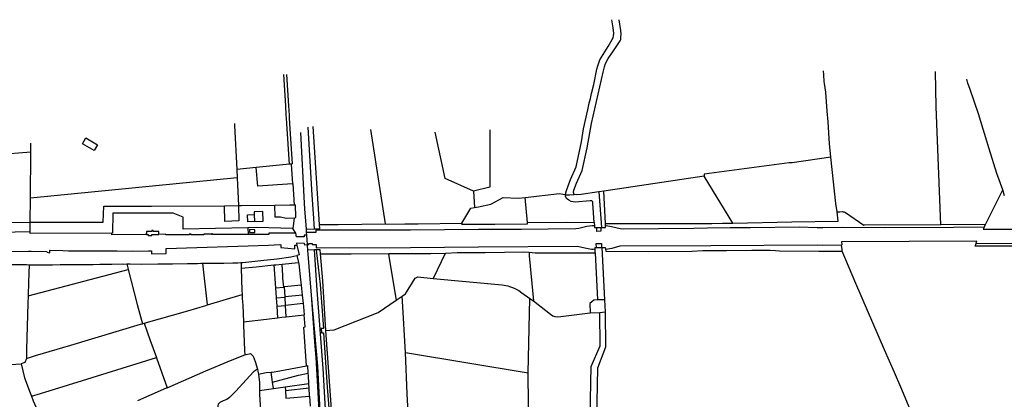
# Model space of a CAD drawing. Header units: inches. Extents: x 210911 to 224988, y 571697 to 586201.
# Tile 221 of 256: x 216337 to 217791, y 585629 to 586190. Entities that reach past the tile are written whole.
import ezdxf

# ---------------------------------------------------------------- set-up
doc = ezdxf.new("R2010")
doc.units = ezdxf.units.IN
doc.header["$MEASUREMENT"] = 0

msp = doc.modelspace()

# ---------------------------------------------------------------- linework, layer by layer
for points in [[(217143.034, 585931.254), (217142.984, 585932.138), (217144.599, 585937.407), (217150.422, 585953.663), (217158.941, 585972.136), (217166.697, 586009.108), (217169.86, 586028.19), (217176.157, 586056.507), (217178.134, 586066.158), (217179.833, 586073.289), (217181.617, 586080.782), (217184.784, 586094.066), (217189.317, 586116.771), (217190.644, 586121.416), (217193.647, 586130.169), (217205.831, 586150.235), (217211.873, 586160.186), (217213.36, 586162.992), (217214.046, 586165.993), (217214.369, 586169.259), (217213.517, 586177.548), (217211.328, 586189.573)], [(217155.714, 585931.301), (217155.032, 585934.203), (217155.281, 585937.737), (217159.129, 585948.371), (217167.903, 585967.051), (217174.932, 586000.421), (217181.641, 586036.2), (217198.826, 586112.15), (217200.691, 586119.768), (217202.016, 586125.134), (217205.943, 586132.053), (217213.963, 586143.603), (217223.716, 586158.447), (217224.694, 586160.402), (217224.931, 586163.397), (217225.043, 586168.045), (217224.764, 586173.466), (217222.513, 586189.351)], [(216735.308, 585976.226), (216731.417, 586035.754), (216730.834, 586044.879), (216730.599, 586048.571), (216729.788, 586062.273), (216726.864, 586108.663)], [(216739.792, 585976.679), (216735.931, 586035.681), (216735.32, 586045.245), (216735.101, 586048.689), (216734.293, 586062.333), (216731.361, 586108.862)], [(217534.821, 585986.473), (217534.247, 585996.761), (217533.08, 586006.139), (217530.997, 586038.607), (217529.802, 586054.312), (217527.549, 586082.342), (217525.842, 586095.145), (217525.329, 586098.559), (217524.477, 586108.075), (217524.135, 586113.923)], [(217697.523, 585886.736), (217690.787, 586060.862), (217689.729, 586113.082)], [(217788.887, 585938.263), (217780.502, 585962.711), (217768.894, 585999.071), (217753.3, 586050.51), (217741.105, 586086.717), (217737.58, 586096.01), (217735.906, 586101.912)], [(216653.851, 586036.059), (216653.979, 586033.565), (216657.33, 585968.343)], [(216762.492, 586031), (216768.091, 585930.662), (216770.279, 585903.228), (216771.67, 585880.631)], [(216779.374, 585887.133), (216770.36, 586031.81)], [(216758.001, 585910.442), (216757.393, 585918.563), (216751.981, 586023.224)], [(216876.922, 585888.081), (216855.596, 586027.651)], [(217006.999, 585936.472), (216965.349, 585954.87), (216950.4, 586023.55)], [(217031.449, 586026.852), (217031.147, 585942.327), (217006.999, 585936.472)], [(216353.224, 585994.184), (216353.338, 586007.286)], [(216429.26, 586006.19), (216434.23, 586014.94), (216451.67, 586004.98), (216446.65, 585996.24), (216429.26, 586006.19)], [(216353.224, 585994.184), (216304.098, 585989.885), (216229.183, 585985.711)], [(216352.628, 585925.848), (216353.224, 585994.184)], [(216735.308, 585976.226), (216685.9, 585971.231)], [(216737.746, 585976.472), (216736.807, 585976.377), (216735.308, 585976.226)], [(216739.792, 585976.679), (216737.746, 585976.472)], [(216737.746, 585976.472), (216739.597, 585947.036)], [(217534.821, 585986.473), (217477.805, 585978.108), (217473.537, 585978.279), (217347.67, 585961.437), (217347.945, 585958.458)], [(217544.47, 585905.74), (217542.331, 585918.351), (217534.821, 585986.473)], [(216685.9, 585971.231), (216657.33, 585968.343)], [(216657.33, 585968.343), (216657.969, 585955.905)], [(216739.597, 585947.036), (216688.347, 585943.616), (216685.9, 585971.231)], [(217347.945, 585958.458), (217199.859, 585936.49)], [(217390.103, 585889.255), (217347.945, 585958.458)], [(216657.969, 585955.905), (216352.628, 585925.848)], [(216657.969, 585955.905), (216660.064, 585915.096)], [(216739.597, 585947.036), (216740.15, 585947.073)], [(216740.15, 585947.073), (216741.989, 585916.206)], [(217006.999, 585936.472), (217008.76, 585912.283)], [(217083.374, 585927.071), (217134.359, 585933.032), (217139.494, 585931.846), (217143.034, 585931.254)], [(217143.034, 585931.254), (217144.247, 585931.051), (217149.119, 585930.724), (217155.714, 585931.301)], [(217185.543, 585890.311), (217183.478, 585918.637), (217183.265, 585920.404), (217182.843, 585921.045), (217181.797, 585921.974), (217179.678, 585921.962), (217157.467, 585920.141), (217154.327, 585920.483), (217151.641, 585921.218), (217148.13, 585923.109), (217144.709, 585925.657), (217143.163, 585928.951), (217143.034, 585931.254)], [(217192.348, 585935.466), (217165.957, 585931.301), (217159.641, 585931.13), (217155.714, 585931.301)], [(217199.859, 585936.49), (217192.348, 585935.466)], [(217192.348, 585935.466), (217196.177, 585882.943)], [(217201.886, 585888.61), (217199.859, 585936.49)], [(217763.295, 585887.073), (217788.887, 585938.263)], [(217791.787, 585929.253), (217788.887, 585938.263)], [(216352.319, 585890.498), (216352.628, 585925.848)], [(216352.319, 585890.498), (216459.854, 585890.638), (216460.884, 585914.171), (216531.422, 585914.381), (216639.348, 585914.814)], [(216660.064, 585915.096), (216660.55, 585892.365), (216639.639, 585891.809), (216639.348, 585914.814)], [(216639.348, 585914.814), (216660.064, 585915.096)], [(216660.064, 585915.096), (216664.258, 585915.153), (216713.671, 585915.824)], [(216713.671, 585915.824), (216736.019, 585916.128), (216741.989, 585916.206)], [(216742.243, 585896.287), (216730.314, 585896.011), (216721.828, 585897.918), (216714.283, 585897.834), (216713.671, 585915.824)], [(216741.989, 585916.206), (216744.398, 585916.238)], [(216742.243, 585896.287), (216743.038, 585896.305), (216744.522, 585897.759), (216744.398, 585916.238)], [(217008.76, 585912.283), (217014.465, 585913.082), (217032.512, 585917.271), (217051.091, 585927.073), (217073.33, 585926.263), (217083.374, 585927.071)], [(217086.963, 585890.211), (217083.374, 585927.071)], [(216673.869, 585882.303), (216578.423, 585880.499), (216578.285, 585898.001), (216563.212, 585903.697), (216474.339, 585903.758), (216473.882, 585874.41), (216472.779, 585874.405)], [(216683.627, 585891.627), (216673.661, 585891.127), (216673.418, 585901.405), (216683.226, 585901.709)], [(216683.627, 585891.627), (216696.611, 585892.278), (216695.91, 585906.26), (216683.07, 585905.616), (216683.226, 585901.709)], [(216683.226, 585901.709), (216683.627, 585891.627)], [(216760.267, 585880.192), (216758.001, 585910.442)], [(216989.973, 585889.361), (217003.207, 585911.505), (217008.76, 585912.283)], [(217390.103, 585889.255), (217477.363, 585891.168), (217546.02, 585891.935), (217544.47, 585905.74)], [(217544.47, 585905.74), (217548.447, 585905.949), (217551.884, 585906.168), (217553.072, 585905.969), (217554.666, 585905.641), (217556.61, 585904.725), (217583.8, 585886.302), (217584.042, 585886.156)], [(216240.234, 585889.491), (216352.319, 585890.498)], [(216352.196, 585876.352), (216352.319, 585890.498)], [(216742.243, 585896.287), (216740.031, 585881.463)], [(216771.67, 585880.631), (216779.885, 585880.947), (216779.374, 585887.133)], [(216779.374, 585887.133), (216806.978, 585887.158), (216876.922, 585888.081)], [(216876.922, 585888.081), (216879.893, 585887.814), (216905.648, 585888.018), (216925.197, 585888.234), (216989.973, 585889.361)], [(216989.973, 585889.361), (216989.215, 585887.634), (217038.599, 585887.765), (217086.872, 585888.332), (217086.963, 585890.211)], [(217086.963, 585890.211), (217144.636, 585890.438)], [(217144.636, 585890.438), (217185.543, 585890.311)], [(217185.543, 585890.311), (217185.854, 585885.234)], [(217201.886, 585888.61), (217358.976, 585888.826), (217374.744, 585888.918), (217390.103, 585889.255)], [(217201.953, 585885.285), (217201.886, 585888.61)], [(217697.523, 585886.736), (217584.042, 585886.156)], [(217763.295, 585887.073), (217697.523, 585886.736)], [(217762.494, 585885.471), (217761.447, 585883.071)], [(217762.494, 585885.471), (217763.295, 585887.073)], [(216352.196, 585876.352), (216285.044, 585874.953), (216217.6, 585874.571)], [(216472.779, 585874.405), (216352.174, 585873.842), (216352.196, 585876.352)], [(216524.089, 585872.396), (216521.932, 585872.445), (216472.744, 585871.66), (216472.779, 585874.405)], [(216542.305, 585872.417), (216542.311, 585876.885), (216533.889, 585876.9), (216533.926, 585878.312), (216531.736, 585878.288), (216531.75, 585876.904), (216524.096, 585876.918), (216524.089, 585872.396)], [(216524.089, 585872.396), (216526.608, 585872.399), (216526.632, 585870.836), (216531.809, 585870.778), (216531.793, 585872.405), (216542.305, 585872.417)], [(216674.102, 585872.452), (216621.69, 585872.211), (216621.679, 585873.23), (216620.468, 585873.201), (216620.467, 585872.206), (216620.079, 585872.204), (216620.07, 585872.749), (216608.502, 585872.676), (216608.501, 585872.041), (216589.803, 585872.002), (216589.789, 585872.751), (216587.304, 585872.756), (216587.322, 585871.997), (216552.7, 585871.95), (216552.755, 585872.827), (216542.305, 585872.417)], [(216740.031, 585881.463), (216687.072, 585882.553), (216673.869, 585882.303)], [(216673.869, 585882.303), (216674.102, 585872.452)], [(216744.541, 585874.481), (216704.518, 585874.361), (216704.603, 585872.593), (216674.102, 585872.452)], [(216684.192, 585879.5), (216676.111, 585879.548), (216676.084, 585875.378), (216684.211, 585875.331), (216684.192, 585879.5)], [(216744.541, 585874.481), (216740.031, 585881.463)], [(216760.937, 585871.25), (216757.065, 585871.31), (216756.851, 585868.845), (216745.624, 585868.925), (216744.706, 585874.226), (216744.541, 585874.481)], [(216760.267, 585880.192), (216771.67, 585880.631)], [(216760.631, 585875.336), (216760.267, 585880.192)], [(217185.854, 585885.234), (217182.613, 585885.346), (217174.339, 585883.957), (217162.628, 585881.191), (217158.107, 585880.656), (217117.249, 585880.134), (217078.05, 585879.84), (217046.332, 585879.953), (217014.613, 585879.856), (216913.826, 585878.975), (216774.08, 585878.615), (216774.106, 585875.449), (216760.631, 585875.336)], [(216760.937, 585871.25), (216760.631, 585875.336)], [(216761.964, 585857.535), (216760.937, 585871.25)], [(217185.854, 585885.234), (217186.006, 585882.897), (217189.417, 585882.912)], [(217189.417, 585882.912), (217195.062, 585882.938)], [(217195.062, 585882.938), (217195.095, 585877.072), (217189.45, 585877.04), (217189.417, 585882.912)], [(217195.062, 585882.938), (217196.177, 585882.943)], [(217196.177, 585882.943), (217202, 585882.969), (217201.953, 585885.285)], [(217761.447, 585883.071), (217716.226, 585882.863), (217614.228, 585882.476), (217552.037, 585882.756), (217523.309, 585882.177), (217514.707, 585882.395), (217488.794, 585882.973), (217416.361, 585882.269), (217386.311, 585882.312), (217352.858, 585881.726), (217332.822, 585881.066), (217228.384, 585880.317), (217223.987, 585880.637), (217211.112, 585883.731), (217203.278, 585885.08), (217201.953, 585885.285)], [(217761.447, 585883.071), (217760.246, 585880.317)], [(217760.246, 585880.317), (217801.366, 585880.447), (217807.488, 585880.47)], [(216223.328, 585847.246), (216349.684, 585847.561), (216353.869, 585847.702), (216376.297, 585847.065), (216377.377, 585846.456), (216379.221, 585845.785), (216381.166, 585845.434), (216381.214, 585849.44), (216381.323, 585849.423), (216381.676, 585849.381), (216381.784, 585849.371), (216400.594, 585848.623), (216408.749, 585848.191), (216412.082, 585848.126), (216438.93, 585848.078), (216480.778, 585848.12), (216503.459, 585847.962), (216527.151, 585848.038), (216531.396, 585848.05), (216531.453, 585844.047), (216552.96, 585844.113), (216552.938, 585851.879), (216704.257, 585856.831), (216721.098, 585857.755), (216722.526, 585857.277), (216722.55, 585853.002), (216743.075, 585851.386), (216743.047, 585856.551), (216746.105, 585856.567)], [(216761.993, 585857.148), (216757.726, 585856.651), (216757.586, 585859.301), (216745.403, 585859.384), (216746.105, 585856.567)], [(216746.105, 585856.567), (216749.66, 585842.312), (216746.327, 585841.289)], [(216761.964, 585857.535), (216763.967, 585857.572), (216763.941, 585858.973), (216768.841, 585858.964), (216768.833, 585857.541), (216774.687, 585857.506), (216774.658, 585852.677), (216913.91, 585853.425), (217014.662, 585854.014), (217160.895, 585855.249), (217171.416, 585852.701), (217181.408, 585850.975), (217183.725, 585850.696), (217186.303, 585851.125), (217186.713, 585851.292)], [(216761.993, 585857.148), (216761.964, 585857.535)], [(216762.032, 585856.631), (216761.993, 585857.148)], [(216762.572, 585849.419), (216762.032, 585856.631)], [(217188.614, 585853.238), (217188.582, 585859.033), (217195.99, 585859.074), (217196.023, 585853.226)], [(217201.918, 585850.795), (217211.853, 585852.448), (217223.634, 585855.573), (217357.579, 585856.195), (217514.731, 585857.06), (217522.887, 585856.799), (217551.401, 585856.922)], [(217749.574, 585859.527), (217750.702, 585862.507), (217550.665, 585861.483), (217551.401, 585856.922)], [(217551.897, 585847.957), (217551.605, 585850.292), (217550.85, 585856.685), (217551.439, 585856.684)], [(217551.439, 585856.684), (217551.401, 585856.922)], [(217748.638, 585857.056), (217747.856, 585854.993)], [(217749.574, 585859.527), (217748.638, 585857.056)], [(217749.574, 585859.527), (217884.836, 585859.237)], [(216771.984, 585849.651), (216762.572, 585849.419)], [(216767.565, 585782.764), (216762.572, 585849.419)], [(216774.887, 585849.722), (216771.984, 585849.651)], [(216808.106, 585292.454), (216802.6, 585377.432), (216796.279, 585479.064), (216792.357, 585545.772), (216785.138, 585674.398), (216776.222, 585790.09), (216771.984, 585849.651)], [(216781.071, 585843.672), (216780.525, 585849.861), (216774.887, 585849.722)], [(216774.887, 585849.722), (216780.665, 585798.634), (216785.45, 585733.798), (216781.95, 585733.569), (216782.444, 585727.153), (216785.62, 585727.395), (216791.168, 585647.054), (216797.164, 585566.734)], [(216781.071, 585843.672), (216826.393, 585843.893), (216882.375, 585844.533)], [(216789.193, 585730.739), (216784.568, 585804.071), (216781.071, 585843.672)], [(216882.375, 585844.533), (216881.712, 585842.819), (216893.007, 585775.397)], [(216882.375, 585844.533), (216892.042, 585844.459), (216943.876, 585844.241), (216965.92, 585844.807)], [(216947.741, 585807.496), (216947.856, 585808.018), (216965.92, 585844.807)], [(216965.92, 585844.807), (216983.209, 585845.665), (217024.239, 585845.945), (217081.348, 585846.567), (217089.211, 585846.201)], [(217089.211, 585846.201), (217089.544, 585841.04), (217095.547, 585774.523)], [(217089.211, 585846.201), (217098.445, 585845.412), (217108.479, 585845.304), (217145.87, 585845.317)], [(217145.87, 585845.317), (217147.814, 585845.318), (217186.962, 585845.545)], [(217186.713, 585851.292), (217186.629, 585853.241), (217188.614, 585853.238)], [(217186.962, 585845.545), (217186.713, 585851.292)], [(217186.962, 585845.545), (217190.495, 585775.838)], [(217188.614, 585853.238), (217196.023, 585853.226)], [(217196.023, 585853.226), (217196.911, 585853.225)], [(217196.911, 585853.225), (217200.546, 585776.031)], [(217196.911, 585853.225), (217201.724, 585853.218), (217201.918, 585850.795)], [(217201.918, 585850.795), (217202.389, 585847.84), (217265.532, 585847.387), (217329.74, 585847.83), (217345.855, 585848.777), (217381.052, 585848.756), (217418.41, 585849.455), (217445.562, 585849.104), (217453.09, 585849.007), (217459.17, 585848.055), (217517.519, 585847.906), (217542.409, 585847.892), (217551.897, 585847.957)], [(217666.433, 585579.761), (217661.266, 585592.898), (217638.201, 585647.057), (217629.179, 585668.779), (217614.202, 585702.005), (217571.75, 585800.075), (217551.897, 585847.957)], [(217817.18, 585849.96), (217815.673, 585855.339), (217747.856, 585854.993)], [(216215.423, 585827.328), (216247.044, 585827.589), (216303.753, 585827.895), (216346.808, 585828.186), (216350.914, 585827.84)], [(216350.914, 585827.84), (216349.599, 585802.577), (216349.13, 585781.905)], [(216350.914, 585827.84), (216354.566, 585827.533), (216356.74, 585827.676), (216360.259, 585827.827), (216371.617, 585827.652), (216384.956, 585827.729), (216396.282, 585828.079), (216411.207, 585828.231), (216423.26, 585828.278), (216436.801, 585828.247), (216445.435, 585828.296), (216455.267, 585828.398), (216473.051, 585828.522), (216488.41, 585828.829), (216490.72, 585828.82), (216495.113, 585828.956)], [(216495.113, 585828.956), (216498.526, 585829.061), (216499.763, 585829.09), (216516.958, 585828.819), (216540.696, 585828.977), (216562.501, 585829.104), (216584.492, 585829.383), (216594.584, 585829.441), (216599.391, 585829.645), (216604.131, 585829.824), (216607.379, 585829.858)], [(216495.113, 585828.956), (216496.45, 585823.338), (216497.085, 585820.869)], [(216607.379, 585829.858), (216608.964, 585829.875), (216614.482, 585829.971), (216624.885, 585830.032), (216638.405, 585830.219), (216651.56, 585830.383), (216659.063, 585830.644), (216663.512, 585830.912), (216663.861, 585830.942)], [(216614.072, 585768.41), (216607.379, 585829.858)], [(216663.861, 585830.942), (216666.134, 585831.062)], [(216663.861, 585830.942), (216664.057, 585822.92)], [(216664.057, 585822.92), (216685.98, 585824.877), (216712.333, 585827.518)], [(216666.134, 585831.062), (216697.332, 585834.245), (216717.246, 585836.227), (216737.044, 585839.505), (216746.327, 585841.289)], [(216712.333, 585827.518), (216715.07, 585827.792), (216724.377, 585828.707)], [(216712.333, 585827.518), (216714.67, 585793.82)], [(216724.377, 585828.707), (216748.546, 585831.022)], [(216726.73, 585794.784), (216725.676, 585807.768), (216725.296, 585811.855), (216724.377, 585828.707)], [(216746.327, 585841.289), (216748.546, 585831.022)], [(216748.546, 585831.022), (216748.988, 585828.974), (216751.757, 585805.408), (216752.596, 585797.509)], [(216349.13, 585781.905), (216497.085, 585820.869)], [(216497.085, 585820.869), (216510.447, 585768.876), (216516.695, 585745.912), (216517.998, 585740.71)], [(216664.057, 585822.92), (216664.866, 585789.874), (216665.154, 585783.678)], [(216901.738, 585781.385), (216906.529, 585784.671), (216920.972, 585807.712), (216922.686, 585809.075), (216925.083, 585809.773), (216947.741, 585807.496)], [(216947.741, 585807.496), (217049.309, 585798.144), (217058.051, 585796.413), (217067.437, 585793.131), (217073.908, 585789.583), (217078.461, 585786.376), (217090.109, 585777.661)], [(216614.072, 585768.41), (216665.154, 585783.678)], [(216665.154, 585783.678), (216665.417, 585777.999), (216666.286, 585767.898), (216667.223, 585743.635)], [(216714.67, 585793.82), (216726.73, 585794.784)], [(216714.67, 585793.82), (216715.64, 585778.71)], [(216727.807, 585794.897), (216726.73, 585794.784)], [(216752.596, 585797.509), (216727.807, 585794.897)], [(216728.742, 585780.248), (216727.807, 585794.897)], [(216752.596, 585797.509), (216754.175, 585782.626)], [(216349.13, 585781.905), (216348.88, 585770.918), (216346.925, 585702.581), (216346.808, 585689.041)], [(216715.64, 585778.71), (216728.755, 585780.041)], [(216715.64, 585778.71), (216716.4, 585766.59)], [(216754.175, 585782.626), (216728.742, 585780.248)], [(216728.755, 585780.041), (216728.742, 585780.248)], [(216729.553, 585767.543), (216728.755, 585780.041)], [(216755.457, 585770.551), (216729.553, 585767.543)], [(216754.175, 585782.626), (216755.457, 585770.551)], [(216755.457, 585770.551), (216755.959, 585765.819), (216757.125, 585753.628)], [(216787.555, 585498.863), (216784.97, 585524.869), (216777.35, 585677.739), (216767.565, 585782.764)], [(216773.214, 585707.352), (216767.565, 585782.764)], [(216789.193, 585730.739), (216801.046, 585731.493), (216866.142, 585756.971), (216893.007, 585775.397)], [(216893.007, 585775.397), (216901.738, 585781.385)], [(216906.5, 585697.977), (216902.479, 585774.098), (216901.738, 585781.385)], [(217087.93, 585668.093), (217090.109, 585777.661)], [(217090.109, 585777.661), (217095.547, 585774.523)], [(217095.547, 585774.523), (217120.925, 585754.602), (217124.244, 585752.295), (217127.198, 585751.088), (217130.796, 585750.689), (217136.052, 585751.194), (217179.323, 585756.842), (217179.397, 585756.845)], [(217190.495, 585775.838), (217185.061, 585775.557), (217178.898, 585770.6), (217179.397, 585756.845)], [(217200.546, 585776.031), (217190.495, 585775.838)], [(217200.546, 585776.031), (217201.513, 585758.054)], [(216520.413, 585741.393), (216584.984, 585759.655), (216611.529, 585767.65), (216614.072, 585768.41)], [(216716.4, 585766.59), (216729.563, 585767.387)], [(216716.4, 585766.59), (216717.54, 585749.44)], [(216729.563, 585767.387), (216729.553, 585767.543)], [(216730.612, 585750.936), (216729.563, 585767.387)], [(217090.475, 585485.382), (217091.415, 585485.452), (217117.008, 585494.75), (217131.615, 585498.397), (217146.411, 585501.25), (217162.253, 585503.999), (217177.749, 585506.95), (217181.165, 585677.59), (217194.245, 585707.913), (217193.665, 585757.397)], [(217179.397, 585756.845), (217193.665, 585757.397)], [(217201.513, 585758.054), (217202.17, 585705.786), (217190.119, 585675.012), (217186.73, 585499.498)], [(217193.665, 585757.397), (217201.513, 585758.054)], [(216346.808, 585689.041), (216359.972, 585693.619), (216412.007, 585709.04), (216514.959, 585739.851), (216517.998, 585740.71)], [(216517.998, 585740.71), (216520.413, 585741.393)], [(216520.413, 585741.393), (216529.124, 585717.574), (216538.696, 585690.658)], [(216667.223, 585743.635), (216701.13, 585747.35), (216717.54, 585749.44)], [(216667.223, 585743.635), (216667.422, 585738.475), (216668.975, 585701.583), (216669.114, 585694.542)], [(216717.54, 585749.44), (216724.05, 585750.27), (216730.612, 585750.936)], [(216730.612, 585750.936), (216757.125, 585753.628)], [(216760.444, 585678.599), (216756.52, 585735.718), (216758.676, 585735.847), (216757.125, 585753.628)], [(216800.955, 585566.144), (216791.338, 585696.722), (216789.193, 585730.739)], [(216669.114, 585694.542), (216677.645, 585696.511), (216681.737, 585692.632), (216684.443, 585684.733), (216687.937, 585673.363)], [(216776.491, 585656.428), (216774.445, 585690.914), (216773.214, 585707.352)], [(216906.5, 585697.977), (217087.93, 585668.093)], [(216913.188, 585565.065), (216909.013, 585637.281), (216906.5, 585697.977)], [(216346.808, 585689.041), (216344.404, 585683.345), (216338.723, 585681.326)], [(216353.989, 585633.842), (216367.271, 585637.737), (216408.733, 585650.504), (216429.73, 585657.016), (216538.696, 585690.658)], [(216538.696, 585690.658), (216538.846, 585690.235), (216554.326, 585645.976)], [(216554.326, 585645.976), (216611.662, 585671.149), (216644.754, 585684.916), (216667.823, 585694.244), (216669.114, 585694.542)], [(216247.769, 585673.625), (216251.223, 585673.74), (216264.002, 585675.417), (216296.444, 585679.048), (216330.856, 585681.155), (216338.723, 585681.326)], [(216338.723, 585681.326), (216343.901, 585660.876), (216352.053, 585638.814), (216353.989, 585633.842)], [(216687.937, 585673.363), (216682.357, 585669.461), (216666.203, 585652.45), (216656.164, 585641.231), (216646.525, 585631.914), (216642.833, 585628.948), (216637.17, 585626.562), (216632.343, 585624.155), (216630.121, 585621.973), (216629.419, 585620.007), (216632.643, 585572.841), (216638.339, 585501.84), (216642.528, 585447.869), (216646.521, 585401.627)], [(216687.937, 585673.363), (216688.72, 585670.817), (216689.334, 585666.109)], [(216689.334, 585666.109), (216701.032, 585668.511), (216708.202, 585669.015)], [(216708.202, 585669.015), (216709.875, 585669.133), (216721.059, 585670.891), (216760.444, 585678.599)], [(216710.312, 585654.247), (216708.202, 585669.015)], [(216710.312, 585654.247), (216748.595, 585664.714), (216763.021, 585667.434)], [(216760.444, 585678.599), (216762.329, 585678.968)], [(216763.021, 585667.434), (216762.329, 585678.968)], [(216763.905, 585652.498), (216763.255, 585663.54), (216763.021, 585667.434)], [(217089.206, 585539.82), (217088.123, 585665.58), (217087.93, 585668.093)], [(216689.334, 585666.109), (216690.908, 585654.031), (216690.817, 585641.806)], [(216711.654, 585644.855), (216710.312, 585654.247)], [(216785.572, 585507.351), (216782.289, 585558.72), (216776.491, 585656.428)], [(216511.407, 585627.396), (216553.797, 585645.744), (216554.326, 585645.976)], [(216690.817, 585641.806), (216690.776, 585636.255), (216692.21, 585613.21)], [(216690.817, 585641.806), (216711.654, 585644.855)], [(216711.654, 585644.855), (216728.679, 585647.345)], [(216728.679, 585647.345), (216763.905, 585652.498)], [(216728.679, 585647.345), (216729.14, 585641.838)], [(216729.14, 585641.838), (216764.289, 585645.98)], [(216729.14, 585641.838), (216730.074, 585630.682), (216765.011, 585633.708)], [(216764.289, 585645.98), (216763.905, 585652.498)], [(216765.011, 585633.708), (216764.289, 585645.98)], [(216353.989, 585633.842), (216356.814, 585626.585), (216380.994, 585571.256)], [(216765.011, 585633.708), (216765.891, 585618.749)]]:
    msp.add_lwpolyline(points)

doc.saveas('drawing.dxf')
